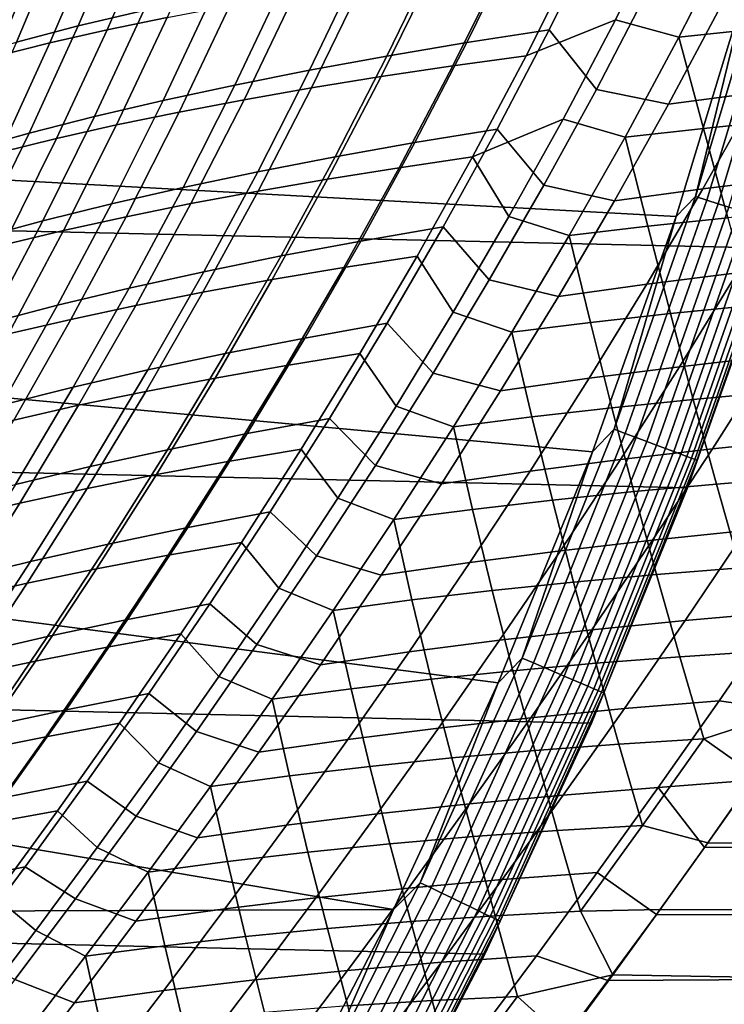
# Model space of a CAD drawing. Header units: metres. Extents: x -28 to 70, y -218 to 27.
# Tile 147 of 246: x 22.41 to 25.88, y -12.34 to -7.49. Entities that reach past the tile are written whole.
import ezdxf

# ---------------------------------------------------------------- set-up
doc = ezdxf.new("R2010")
doc.units = ezdxf.units.M
doc.layers.add('solid_10_261_002_XXX', color=7, linetype='CONTINUOUS')

msp = doc.modelspace()

# ---------------------------------------------------------------- linework, layer by layer
at = {"layer": 'solid_10_261_002_XXX'}
for points in [[(26.115135, -8.616775, -5), (-26.48019, -7.4195, -5), (-26.79051, -6.206317, -5), (26.48019, -7.4195, -5)], [(22.925262, -6.985518, 135.683334), (22.696327, -7.522841, 135.512405), (23.018288, -7.445899, 135.182724), (23.247505, -6.914082, 135.353104)], [(22.838034, -7.542364, 92.672913), (23.073103, -6.99901, 92.498024), (23.369469, -6.94205, 92.79248), (23.133692, -7.480748, 92.967255)], [(22.620165, -7.059608, 136.030533), (22.391302, -7.602623, 135.858932), (22.696327, -7.522841, 135.512405), (22.925262, -6.985518, 135.683334)], [(22.555889, -7.606437, 92.364349), (22.790422, -7.058254, 92.18924), (23.073103, -6.99901, 92.498024), (22.838034, -7.542364, 92.672913)], [(24.902624, -7.669831, 94.582527), (25.156412, -7.163347, 94.394501), (25.588673, -6.996719, 94.525963), (25.341393, -7.492991, 94.707565)], [(25.588673, -6.996719, 94.525963), (25.910051, -7.077537, 94.724449), (25.654474, -7.578408, 94.912735), (25.341393, -7.492991, 94.707565)], [(22.332754, -7.136178, 136.393417), (22.103729, -7.685041, 136.221024), (22.391302, -7.602623, 135.858932), (22.620165, -7.059608, 136.030533)], [(22.287695, -7.67284, 92.042473), (22.521881, -7.119673, 91.867035), (22.790422, -7.058254, 92.18924), (22.555889, -7.606437, 92.364349)], [(24.854702, -7.10511, 133.822037), (24.610151, -7.604939, 133.640976), (25.016109, -7.541721, 133.433182), (25.261299, -7.045678, 133.613937)], [(25.261299, -7.045678, 133.613937), (25.016109, -7.541721, 133.433182), (25.247643, -7.835423, 133.110001), (25.496811, -7.35701, 133.295929)], [(25.654474, -7.578408, 94.912735), (25.910051, -7.077537, 94.724449), (26.042351, -7.536815, 95.047539)], [(22.033846, -7.741419, 91.708244), (22.267893, -7.183132, 91.532364), (22.521881, -7.119673, 91.867035), (22.287695, -7.67284, 92.042473)], [(24.460064, -7.167438, 134.052719), (24.216146, -7.671341, 133.871323), (24.610151, -7.604939, 133.640976), (24.854702, -7.10511, 133.822037)], [(24.078243, -7.232672, 134.305054), (23.834917, -7.740922, 134.123245), (24.216146, -7.671341, 133.871323), (24.460064, -7.167438, 134.052719)], [(24.540016, -7.719705, 94.388382), (24.792873, -7.210005, 94.200455), (25.156412, -7.163347, 94.394501), (24.902624, -7.669831, 94.582527)], [(25.64016, -8.460592), (25.998587, -7.285095), (20.790064, -7.195333), (20.42403, -8.17672)], [(24.187111, -7.772337, 94.175827), (24.439049, -7.259164, 93.987938), (24.792873, -7.210005, 94.200455), (24.540016, -7.719705, 94.388382)], [(25.735844, -8.362082, -0.003646), (26.085094, -7.199028, -0.003646), (25.998587, -7.285095)], [(25.792383, -8.380453, -0.014544), (26.142399, -7.214844, -0.014544), (26.085094, -7.199028, -0.003646), (25.735844, -8.362082, -0.003646)], [(25.847258, -8.398283, -0.032535), (26.198019, -7.230194, -0.032535), (26.142399, -7.214844, -0.014544), (25.792383, -8.380453, -0.014544)], [(23.710102, -7.300821, 134.578125), (23.467289, -7.813672, 134.395844), (23.834917, -7.740922, 134.123245), (24.078243, -7.232672, 134.305054)], [(23.844521, -7.82771, 93.945557), (24.095579, -7.310822, 93.757668), (24.439049, -7.259164, 93.987938), (24.187111, -7.772337, 94.175827)], [(25.899668, -8.415312, -0.057356), (26.251141, -7.244854, -0.057356), (26.198019, -7.230194, -0.032535), (25.847258, -8.398283, -0.032535)], [(23.356497, -7.371893, 134.870987), (23.114084, -7.889585, 134.688156), (23.467289, -7.813672, 134.395844), (23.710102, -7.300821, 134.578125)], [(23.512859, -7.885806, 93.69828), (23.763103, -7.364974, 93.510323), (24.095579, -7.310822, 93.757668), (23.844521, -7.82771, 93.945557)], [(25.735844, -8.362082, -0.003646), (25.998587, -7.285095), (25.64016, -8.460592)], [(23.192738, -7.946609, 93.434723), (23.442261, -7.421617, 93.24662), (23.763103, -7.364974, 93.510323), (23.512859, -7.885806, 93.69828)], [(25.496811, -7.35701, 133.295929), (25.247643, -7.835423, 133.110001), (25.603598, -7.907446, 132.896637), (25.860525, -7.424837, 133.088867)], [(23.018288, -7.445899, 135.182724), (22.776127, -7.968652, 134.999252), (23.114084, -7.889585, 134.688156), (23.356497, -7.371893, 134.870987)], [(25.860525, -7.424837, 133.088867), (25.603598, -7.907446, 132.896637), (26.039873, -7.851172, 132.7621), (26.297098, -7.371039, 132.953964)], [(25.695839, -9.796626, -5), (-26.115135, -8.616775, -5), (-26.48019, -7.4195, -5), (26.115135, -8.616775, -5)], [(22.696327, -7.522841, 135.512405), (22.454233, -8.05086, 135.328186), (22.776127, -7.968652, 134.999252), (23.018288, -7.445899, 135.182724)], [(22.884768, -8.010101, 93.155579), (23.133692, -7.480748, 92.967255), (23.442261, -7.421617, 93.24662), (23.192738, -7.946609, 93.434723)], [(22.589563, -8.076266, 92.861565), (22.838034, -7.542364, 92.672913), (23.133692, -7.480748, 92.967255), (22.884768, -8.010101, 93.155579)], [(24.638311, -8.167626, 94.782944), (24.902624, -7.669831, 94.582527), (25.341393, -7.492991, 94.707565), (25.083902, -7.981119, 94.90107)], [(25.341393, -7.492991, 94.707565), (25.654474, -7.578408, 94.912735), (25.388838, -8.070955, 95.11319), (25.083902, -7.981119, 94.90107)], [(22.391302, -7.602623, 135.858932), (22.149061, -8.13609, 135.673843), (22.454233, -8.05086, 135.328186), (22.696327, -7.522841, 135.512405)], [(22.307697, -8.145062, 92.553421), (22.555889, -7.606437, 92.364349), (22.838034, -7.542364, 92.672913), (22.589563, -8.076266, 92.861565)], [(24.610151, -7.604939, 133.640976), (24.354494, -8.097003, 133.447601), (24.759996, -8.030313, 133.240219), (25.016109, -7.541721, 133.433182)], [(25.016109, -7.541721, 133.433182), (24.759996, -8.030313, 133.240219), (24.988598, -8.307267, 132.912247), (25.247643, -7.835423, 133.110001)], [(25.654474, -7.578408, 94.912735), (26.042351, -7.536815, 95.047539), (26.170483, -7.986413, 95.361877), (25.776129, -8.027189, 95.248032)], [(22.039591, -8.216342, 92.232086), (22.287695, -7.67284, 92.042473), (22.555889, -7.606437, 92.364349), (22.307697, -8.145062, 92.553421)], [(24.216146, -7.671341, 133.871323), (23.960928, -8.167176, 133.677444), (24.354494, -8.097003, 133.447601), (24.610151, -7.604939, 133.640976)], [(25.388838, -8.070955, 95.11319), (25.654474, -7.578408, 94.912735), (25.776129, -8.027189, 95.248032)], [(23.834917, -7.740922, 134.123245), (23.58009, -8.240807, 133.928833), (23.960928, -8.167176, 133.677444), (24.216146, -7.671341, 133.871323)], [(24.27639, -8.220548, 94.588852), (24.540016, -7.719705, 94.388382), (24.902624, -7.669831, 94.582527), (24.638311, -8.167626, 94.782944)], [(23.467289, -7.813672, 134.395844), (23.212765, -8.317867, 134.20079), (23.58009, -8.240807, 133.928833), (23.834917, -7.740922, 134.123245)], [(23.924154, -8.276489, 94.376396), (24.187111, -7.772337, 94.175827), (24.540016, -7.719705, 94.388382), (24.27639, -8.220548, 94.588852)], [(23.58219, -8.335419, 94.146301), (23.844521, -7.82771, 93.945557), (24.187111, -7.772337, 94.175827), (23.924154, -8.276489, 94.376396)], [(26.039873, -7.851172, 132.7621), (25.772881, -8.325366, 132.557999), (26.217449, -8.270692, 132.449768), (26.484497, -7.798218, 132.653427)], [(23.114084, -7.889585, 134.688156), (22.859745, -8.398332, 134.492371), (23.212765, -8.317867, 134.20079), (23.467289, -7.813672, 134.395844)], [(23.25108, -8.397305, 93.899284), (23.512859, -7.885806, 93.69828), (23.844521, -7.82771, 93.945557), (23.58219, -8.335419, 94.146301)], [(25.247643, -7.835423, 133.110001), (24.988598, -8.307267, 132.912247), (25.336761, -8.383735, 132.692123), (25.603598, -7.907446, 132.896637)], [(25.603598, -7.907446, 132.896637), (25.336761, -8.383735, 132.692123), (25.772881, -8.325366, 132.557999), (26.039873, -7.851172, 132.7621)], [(22.776127, -7.968652, 134.999252), (22.521818, -8.482173, 134.802628), (22.859745, -8.398332, 134.492371), (23.114084, -7.889585, 134.688156)], [(22.931414, -8.462115, 93.636063), (23.192738, -7.946609, 93.434723), (23.512859, -7.885806, 93.69828), (23.25108, -8.397305, 93.899284)], [(22.623774, -8.529819, 93.357361), (22.884768, -8.010101, 93.155579), (23.192738, -7.946609, 93.434723), (22.931414, -8.462115, 93.636063)], [(22.454233, -8.05086, 135.328186), (22.199764, -8.569362, 135.1306), (22.521818, -8.482173, 134.802628), (22.776127, -7.968652, 134.999252)], [(24.638311, -8.167626, 94.782944), (25.083902, -7.981119, 94.90107), (24.817341, -8.460863, 95.106186)], [(25.083902, -7.981119, 94.90107), (25.388838, -8.070955, 95.11319), (25.114349, -8.554934, 95.3255), (24.817341, -8.460863, 95.106186)], [(25.776129, -8.027189, 95.248032), (26.170483, -7.986413, 95.361877), (26.29582, -8.427663, 95.666237), (25.895329, -8.466792, 95.574081)], [(22.328747, -8.600386, 93.063881), (22.589563, -8.076266, 92.861565), (22.884768, -8.010101, 93.155579), (22.623774, -8.529819, 93.357361)], [(24.354494, -8.097003, 133.447601), (24.088436, -8.581659, 133.241653), (24.49366, -8.51185, 133.034821), (24.759996, -8.030313, 133.240219)], [(24.759996, -8.030313, 133.240219), (24.49366, -8.51185, 133.034821), (24.720324, -8.772968, 132.702393), (24.988598, -8.307267, 132.912247)], [(25.388838, -8.070955, 95.11319), (25.776129, -8.027189, 95.248032), (25.895329, -8.466792, 95.574081), (25.501272, -8.509206, 95.460289)], [(22.149061, -8.13609, 135.673843), (21.894209, -8.659752, 135.475159), (22.199764, -8.569362, 135.1306), (22.454233, -8.05086, 135.328186)], [(22.046885, -8.673757, 92.756401), (22.307697, -8.145062, 92.553421), (22.589563, -8.076266, 92.861565), (22.328747, -8.600386, 93.063881)], [(25.114349, -8.554934, 95.3255), (25.388838, -8.070955, 95.11319), (25.501272, -8.509206, 95.460289)], [(23.960928, -8.167176, 133.677444), (23.695124, -8.655254, 133.470901), (24.088436, -8.581659, 133.241653), (24.354494, -8.097003, 133.447601)], [(25.228403, -9.619119), (25.64016, -8.460592), (20.42403, -8.17672), (20.011904, -9.139086)], [(23.58009, -8.240807, 133.928833), (23.314478, -8.732591, 133.721588), (23.695124, -8.655254, 133.470901), (23.960928, -8.167176, 133.677444)], [(24.003201, -8.712215, 94.801582), (24.27639, -8.220548, 94.588852), (24.638311, -8.167626, 94.782944), (24.364681, -8.656445, 94.995476)], [(24.638311, -8.167626, 94.782944), (24.817341, -8.460863, 95.106186), (24.54285, -8.931972, 95.322632), (24.364681, -8.656445, 94.995476)], [(23.212765, -8.317867, 134.20079), (22.947256, -8.813621, 133.992737), (23.314478, -8.732591, 133.721588), (23.58009, -8.240807, 133.928833)], [(23.651379, -8.771273, 94.589417), (23.924154, -8.276489, 94.376396), (24.27639, -8.220548, 94.588852), (24.003201, -8.712215, 94.801582)], [(23.309774, -8.833569, 94.359688), (23.58219, -8.335419, 94.146301), (23.924154, -8.276489, 94.376396), (23.651379, -8.771273, 94.589417)], [(25.772881, -8.325366, 132.557999), (25.496773, -8.794138, 132.341385), (25.941387, -8.738163, 132.233597), (26.217449, -8.270692, 132.449768)], [(22.859745, -8.398332, 134.492371), (22.594208, -8.898299, 134.283401), (22.947256, -8.813621, 133.992737), (23.212765, -8.317867, 134.20079)], [(22.978949, -8.899057, 94.113129), (23.25108, -8.397305, 93.899284), (23.58219, -8.335419, 94.146301), (23.309774, -8.833569, 94.359688)], [(24.988598, -8.307267, 132.912247), (24.720324, -8.772968, 132.702393), (25.060688, -8.854189, 132.475067), (25.336761, -8.383735, 132.692123)], [(25.336761, -8.383735, 132.692123), (25.060688, -8.854189, 132.475067), (25.496773, -8.794138, 132.341385), (25.772881, -8.325366, 132.557999)], [(25.334766, -9.508297, -0.003646), (25.735844, -8.362082, -0.003646), (25.64016, -8.460592)], [(25.390425, -9.529185, -0.014544), (25.792383, -8.380453, -0.014544), (25.735844, -8.362082, -0.003646), (25.334766, -9.508297, -0.003646)], [(25.444445, -9.549459, -0.032535), (25.847258, -8.398283, -0.032535), (25.792383, -8.380453, -0.014544), (25.390425, -9.529185, -0.014544)], [(22.521818, -8.482173, 134.802628), (22.256092, -8.98658, 134.592621), (22.594208, -8.898299, 134.283401), (22.859745, -8.398332, 134.492371)], [(22.659462, -8.967691, 93.850464), (22.931414, -8.462115, 93.636063), (23.25108, -8.397305, 93.899284), (22.978949, -8.899057, 94.113129)], [(25.496037, -9.568823, -0.057356), (25.899668, -8.415312, -0.057356), (25.847258, -8.398283, -0.032535), (25.444445, -9.549459, -0.032535)], [(25.544449, -9.586992, -0.088645), (25.948847, -8.431292, -0.088645), (25.899668, -8.415312, -0.057356), (25.496037, -9.568823, -0.057356)], [(25.588972, -9.603702, -0.125945), (25.994074, -8.445987, -0.125945), (25.948847, -8.431292, -0.088645), (25.544449, -9.586992, -0.088645)], [(22.199764, -8.569362, 135.1306), (21.933655, -9.078412, 134.919418), (22.256092, -8.98658, 134.592621), (22.521818, -8.482173, 134.802628)], [(22.351871, -9.039424, 93.572426), (22.623774, -8.529819, 93.357361), (22.931414, -8.462115, 93.636063), (22.659462, -8.967691, 93.850464)], [(24.817341, -8.460863, 95.106186), (25.114349, -8.554934, 95.3255), (24.832216, -9.030093, 95.549355), (24.54285, -8.931972, 95.322632)], [(25.334766, -9.508297, -0.003646), (25.64016, -8.460592), (25.228403, -9.619119)], [(25.501272, -8.509206, 95.460289), (25.895329, -8.466792, 95.574081), (26.013418, -8.898623, 95.889641), (25.612944, -8.938816, 95.79763)], [(25.628958, -9.618709, -0.16871), (26.034693, -8.459185, -0.16871), (25.994074, -8.445987, -0.125945), (25.588972, -9.603702, -0.125945)], [(25.66382, -9.631792, -0.216316), (26.070107, -8.470691, -0.216316), (26.034693, -8.459185, -0.16871), (25.628958, -9.618709, -0.16871)], [(25.693048, -9.642762, -0.268066), (26.099798, -8.480339, -0.268066), (26.070107, -8.470691, -0.216316), (25.66382, -9.631792, -0.216316)], [(25.716219, -9.651459, -0.323206), (26.123335, -8.487987, -0.323206), (26.099798, -8.480339, -0.268066), (25.693048, -9.642762, -0.268066)], [(22.05674, -9.114208, 93.279739), (22.328747, -8.600386, 93.063881), (22.623774, -8.529819, 93.357361), (22.351871, -9.039424, 93.572426)], [(24.088436, -8.581659, 133.241653), (23.812681, -9.059276, 133.022934), (24.217794, -8.986746, 132.816727), (24.49366, -8.51185, 133.034821)], [(24.49366, -8.51185, 133.034821), (24.217794, -8.986746, 132.816727), (24.443542, -9.232818, 132.480301), (24.720324, -8.772968, 132.702393)], [(25.114349, -8.554934, 95.3255), (25.501272, -8.509206, 95.460289), (25.612944, -8.938816, 95.79763), (25.218985, -8.982635, 95.683975)], [(25.732992, -9.657753, -0.380929), (26.140373, -8.493523, -0.380929), (26.123335, -8.487987, -0.323206), (25.716219, -9.651459, -0.323206)], [(25.74312, -9.661554, -0.440391), (26.150663, -8.496865, -0.440391), (26.140373, -8.493523, -0.380929), (25.732992, -9.657753, -0.380929)], [(25.74312, -9.661554, -0.440391), (26.115093, -8.616957, -0.5), (26.150663, -8.496865, -0.440391)], [(24.832216, -9.030093, 95.549355), (25.114349, -8.554934, 95.3255), (25.218985, -8.982635, 95.683975)], [(25.223248, -10.956131, -5), (-25.695839, -9.796626, -5), (-26.115135, -8.616775, -5), (25.695839, -9.796626, -5)], [(23.695124, -8.655254, 133.470901), (23.419441, -9.135899, 133.251434), (23.812681, -9.059276, 133.022934), (24.088436, -8.581659, 133.241653)], [(26.115093, -8.616957, -0.5), (25.695829, -9.796649, -0.5), (25.695839, -9.796626, -5), (26.115135, -8.616775, -5)], [(25.74312, -9.661554, -0.440391), (25.695829, -9.796649, -0.5), (26.115093, -8.616957, -0.5)], [(23.314478, -8.732591, 133.721588), (23.038799, -9.216549, 133.501266), (23.419441, -9.135899, 133.251434), (23.695124, -8.655254, 133.470901)], [(23.721647, -9.194388, 95.026321), (24.003201, -8.712215, 94.801582), (24.364681, -8.656445, 94.995476), (24.082937, -9.135991, 95.219833)], [(24.364681, -8.656445, 94.995476), (24.54285, -8.931972, 95.322632), (24.261574, -9.394189, 95.550125), (24.082937, -9.135991, 95.219833)], [(23.369978, -9.256339, 94.814621), (23.651379, -8.771273, 94.589417), (24.003201, -8.712215, 94.801582), (23.721647, -9.194388, 95.026321)], [(25.941387, -8.738163, 132.233597), (25.657185, -9.200747, 132.004852), (26.109638, -9.148322, 131.92424), (26.393612, -8.686208, 132.152557)], [(22.947256, -8.813621, 133.992737), (22.671478, -9.30116, 133.771454), (23.038799, -9.216549, 133.501266), (23.314478, -8.732591, 133.721588)], [(23.028467, -9.321782, 94.585472), (23.309774, -8.833569, 94.359688), (23.651379, -8.771273, 94.589417), (23.369978, -9.256339, 94.814621)], [(24.720324, -8.772968, 132.702393), (24.443542, -9.232818, 132.480301), (24.77627, -9.318895, 132.245392), (25.060688, -8.854189, 132.475067)], [(25.496773, -8.794138, 132.341385), (25.212431, -9.257591, 132.112183), (25.657185, -9.200747, 132.004852), (25.941387, -8.738163, 132.233597)], [(22.594208, -8.898299, 134.283401), (22.318197, -9.389666, 134.06102), (22.671478, -9.30116, 133.771454), (22.947256, -8.813621, 133.992737)], [(25.060688, -8.854189, 132.475067), (24.77627, -9.318895, 132.245392), (25.212431, -9.257591, 132.112183), (25.496773, -8.794138, 132.341385)], [(22.697649, -9.390654, 94.339592), (22.978949, -8.899057, 94.113129), (23.309774, -8.833569, 94.359688), (23.028467, -9.321782, 94.585472)], [(22.256092, -8.98658, 134.592621), (21.979681, -9.482, 134.369003), (22.318197, -9.389666, 134.06102), (22.594208, -8.898299, 134.283401)], [(22.378057, -9.462892, 94.077736), (22.659462, -8.967691, 93.850464), (22.978949, -8.899057, 94.113129), (22.697649, -9.390654, 94.339592)], [(25.612944, -8.938816, 95.79763), (26.013418, -8.898623, 95.889641), (26.131708, -9.324197, 96.19352), (25.725157, -9.361253, 96.124001)], [(22.07023, -9.538434, 93.800621), (22.351871, -9.039424, 93.572426), (22.659462, -8.967691, 93.850464), (22.378057, -9.462892, 94.077736)], [(24.54285, -8.931972, 95.322632), (24.832216, -9.030093, 95.549355), (24.543642, -9.496187, 95.784431), (24.261574, -9.394189, 95.550125)], [(25.218985, -8.982635, 95.683975), (25.612944, -8.938816, 95.79763), (25.725157, -9.361253, 96.124001), (25.324526, -9.402267, 96.032188)], [(23.812681, -9.059276, 133.022934), (23.52813, -9.529864, 132.791336), (23.9333, -9.455039, 132.585876), (24.217794, -8.986746, 132.816727)], [(24.217794, -8.986746, 132.816727), (23.9333, -9.455039, 132.585876), (24.159525, -9.686121, 132.246262), (24.443542, -9.232818, 132.480301)], [(24.832216, -9.030093, 95.549355), (25.218985, -8.982635, 95.683975), (25.324526, -9.402267, 96.032188), (24.93047, -9.447244, 95.91877)], [(23.419441, -9.135899, 133.251434), (23.134783, -9.609092, 133.018967), (23.52813, -9.529864, 132.791336), (23.812681, -9.059276, 133.022934)], [(24.543642, -9.496187, 95.784431), (24.832216, -9.030093, 95.549355), (24.93047, -9.447244, 95.91877)], [(26.109638, -9.148322, 131.92424), (25.819128, -9.604866, 131.683807), (26.278778, -9.55716, 131.63121), (26.568895, -9.100277, 131.871262)], [(24.764519, -10.757211), (25.228403, -9.619119), (20.011904, -9.139086), (19.55442, -10.080904)], [(23.038799, -9.216549, 133.501266), (22.753952, -9.692634, 133.267792), (23.134783, -9.609092, 133.018967), (23.419441, -9.135899, 133.251434)], [(23.432932, -9.666747, 95.262794), (23.721647, -9.194388, 95.026321), (24.082937, -9.135991, 95.219833), (23.794287, -9.605974, 95.455727)], [(24.082937, -9.135991, 95.219833), (24.261574, -9.394189, 95.550125), (23.974649, -9.84726, 95.788383), (23.794287, -9.605974, 95.455727)], [(25.657185, -9.200747, 132.004852), (25.366369, -9.657364, 131.764008), (25.819128, -9.604866, 131.683807), (26.109638, -9.148322, 131.92424)], [(23.08115, -9.731341, 95.051781), (23.369978, -9.256339, 94.814621), (23.721647, -9.194388, 95.026321), (23.432932, -9.666747, 95.262794)], [(25.212431, -9.257591, 132.112183), (24.921375, -9.714679, 131.870911), (25.366369, -9.657364, 131.764008), (25.657185, -9.200747, 132.004852)], [(22.671478, -9.30116, 133.771454), (22.38633, -9.780404, 133.53685), (22.753952, -9.692634, 133.267792), (23.038799, -9.216549, 133.501266)], [(22.739456, -9.799679, 94.823425), (23.028467, -9.321782, 94.585472), (23.369978, -9.256339, 94.814621), (23.08115, -9.731341, 95.051781)], [(24.443542, -9.232818, 132.480301), (24.159525, -9.686121, 132.246262), (24.485012, -9.776834, 132.003586), (24.77627, -9.318895, 132.245392)], [(24.77627, -9.318895, 132.245392), (24.485012, -9.776834, 132.003586), (24.921375, -9.714679, 131.870911), (25.212431, -9.257591, 132.112183)], [(22.318197, -9.389666, 134.06102), (22.032606, -9.872316, 133.825134), (22.38633, -9.780404, 133.53685), (22.671478, -9.30116, 133.771454)], [(22.40836, -9.871681, 94.578484), (22.697649, -9.390654, 94.339592), (23.028467, -9.321782, 94.585472), (22.739456, -9.799679, 94.823425)], [(25.725157, -9.361253, 96.124001), (26.131708, -9.324197, 96.19352), (26.251442, -9.745097, 96.484589), (25.839165, -9.778064, 96.438248)], [(22.088375, -9.947271, 94.31768), (22.378057, -9.462892, 94.077736), (22.697649, -9.390654, 94.339592), (22.40836, -9.871681, 94.578484)], [(24.261574, -9.394189, 95.550125), (24.543642, -9.496187, 95.784431), (24.249836, -9.952967, 96.030418), (23.974649, -9.84726, 95.788383)], [(24.93047, -9.447244, 95.91877), (25.324526, -9.402267, 96.032188), (25.432228, -9.815343, 96.368958), (25.031271, -9.856926, 96.27742)], [(25.324526, -9.402267, 96.032188), (25.725157, -9.361253, 96.124001), (25.839165, -9.778064, 96.438248), (25.432228, -9.815343, 96.368958)], [(24.543642, -9.496187, 95.784431), (24.93047, -9.447244, 95.91877), (25.031271, -9.856926, 96.27742), (24.636927, -9.902803, 96.164337)], [(23.52813, -9.529864, 132.791336), (23.236237, -9.992459, 132.547287), (23.641649, -9.915749, 132.342728), (23.9333, -9.455039, 132.585876)], [(23.9333, -9.455039, 132.585876), (23.641649, -9.915749, 132.342728), (23.869774, -10.131763, 132.000793), (24.159525, -9.686121, 132.246262)], [(24.249836, -9.952967, 96.030418), (24.543642, -9.496187, 95.784431), (24.636927, -9.902803, 96.164337)], [(23.134783, -9.609092, 133.018967), (22.842581, -10.073879, 132.773895), (23.236237, -9.992459, 132.547287), (23.52813, -9.529864, 132.791336)], [(24.882668, -10.635363, -0.003646), (25.334766, -9.508297, -0.003646), (25.228403, -9.619119)], [(24.937332, -10.658728, -0.014544), (25.390425, -9.529185, -0.014544), (25.334766, -9.508297, -0.003646), (24.882668, -10.635363, -0.003646)], [(24.990389, -10.681404, -0.032535), (25.444445, -9.549459, -0.032535), (25.390425, -9.529185, -0.014544), (24.937332, -10.658728, -0.014544)], [(25.041059, -10.703063, -0.057356), (25.496037, -9.568823, -0.057356), (25.444445, -9.549459, -0.032535), (24.990389, -10.681404, -0.032535)], [(25.088608, -10.723386, -0.088645), (25.544449, -9.586992, -0.088645), (25.496037, -9.568823, -0.057356), (25.041059, -10.703063, -0.057356)], [(25.132338, -10.742077, -0.125945), (25.588972, -9.603702, -0.125945), (25.544449, -9.586992, -0.088645), (25.088608, -10.723386, -0.088645)], [(25.819128, -9.604866, 131.683807), (25.523731, -10.054509, 131.431885), (25.983833, -10.007483, 131.379593), (26.278778, -9.55716, 131.63121)], [(22.753952, -9.692634, 133.267792), (22.461346, -10.1599, 133.021561), (22.842581, -10.073879, 132.773895), (23.134783, -9.609092, 133.018967)], [(23.138256, -10.128973, 95.510727), (23.432932, -9.666747, 95.262794), (23.794287, -9.605974, 95.455727), (23.499933, -10.0661, 95.702888)], [(23.794287, -9.605974, 95.455727), (23.974649, -9.84726, 95.788383), (23.68322, -10.290931, 96.037117), (23.499933, -10.0661, 95.702888)], [(24.882668, -10.635363, -0.003646), (25.228403, -9.619119), (24.764519, -10.757211)], [(25.366369, -9.657364, 131.764008), (25.070581, -10.106731, 131.511703), (25.523731, -10.054509, 131.431885), (25.819128, -9.604866, 131.683807)], [(25.17161, -10.758862, -0.16871), (25.628958, -9.618709, -0.16871), (25.588972, -9.603702, -0.125945), (25.132338, -10.742077, -0.125945)], [(25.205849, -10.773497, -0.216316), (25.66382, -9.631792, -0.216316), (25.628958, -9.618709, -0.16871), (25.17161, -10.758862, -0.16871)], [(25.234556, -10.785768, -0.268066), (25.693048, -9.642762, -0.268066), (25.66382, -9.631792, -0.216316), (25.205849, -10.773497, -0.216316)], [(25.257313, -10.795494, -0.323206), (25.716219, -9.651459, -0.323206), (25.693048, -9.642762, -0.268066), (25.234556, -10.785768, -0.268066)], [(22.38633, -9.780404, 133.53685), (22.093193, -10.250416, 133.289276), (22.461346, -10.1599, 133.021561), (22.753952, -9.692634, 133.267792)], [(22.786093, -10.19593, 95.300629), (23.08115, -9.731341, 95.051781), (23.432932, -9.666747, 95.262794), (23.138256, -10.128973, 95.510727)], [(24.159525, -9.686121, 132.246262), (23.869774, -10.131763, 132.000793), (24.188524, -10.226793, 131.750229), (24.485012, -9.776834, 132.003586)], [(24.921375, -9.714679, 131.870911), (24.625231, -10.164157, 131.618118), (25.070581, -10.106731, 131.511703), (25.366369, -9.657364, 131.764008)], [(25.273787, -10.802535, -0.380929), (25.732992, -9.657753, -0.380929), (25.716219, -9.651459, -0.323206), (25.257313, -10.795494, -0.323206)], [(25.283735, -10.806787, -0.440391), (25.74312, -9.661554, -0.440391), (25.732992, -9.657753, -0.380929), (25.273787, -10.802535, -0.380929)], [(25.283735, -10.806787, -0.440391), (25.695829, -9.796649, -0.5), (25.74312, -9.661554, -0.440391)], [(22.443932, -10.266881, 95.073326), (22.739456, -9.799679, 94.823425), (23.08115, -9.731341, 95.051781), (22.786093, -10.19593, 95.300629)], [(24.485012, -9.776834, 132.003586), (24.188524, -10.226793, 131.750229), (24.625231, -10.164157, 131.618118), (24.921375, -9.714679, 131.870911)], [(25.432228, -9.815343, 96.368958), (25.839165, -9.778064, 96.438248), (25.956129, -10.190833, 96.739365), (25.543276, -10.223432, 96.693207)], [(25.839165, -9.778064, 96.438248), (26.251442, -9.745097, 96.484589), (26.37376, -10.162912, 96.761932), (25.956129, -10.190833, 96.739365)], [(24.698545, -12.092615, -5), (-25.223248, -10.956131, -5), (-25.695839, -9.796626, -5), (25.223248, -10.956131, -5)], [(22.112267, -10.341729, 94.829582), (22.40836, -9.871681, 94.578484), (22.739456, -9.799679, 94.823425), (22.443932, -10.266881, 95.073326)], [(25.031271, -9.856926, 96.27742), (25.432228, -9.815343, 96.368958), (25.543276, -10.223432, 96.693207), (25.135818, -10.260686, 96.624176)], [(25.695829, -9.796649, -0.5), (25.223309, -10.956036, -0.5), (25.223248, -10.956131, -5), (25.695839, -9.796626, -5)], [(25.283735, -10.806787, -0.440391), (25.223309, -10.956036, -0.5), (25.695829, -9.796649, -0.5)], [(21.791588, -10.420384, 94.570129), (22.088375, -9.947271, 94.31768), (22.40836, -9.871681, 94.578484), (22.112267, -10.341729, 94.829582)], [(23.974649, -9.84726, 95.788383), (24.249836, -9.952967, 96.030418), (23.952002, -10.400184, 96.286995), (23.68322, -10.290931, 96.037117)], [(24.636927, -9.902803, 96.164337), (25.031271, -9.856926, 96.27742), (25.135818, -10.260686, 96.624176), (24.734373, -10.302576, 96.532982)], [(23.236237, -9.992459, 132.547287), (22.938549, -10.445929, 132.291306), (23.344412, -10.367721, 132.087769), (23.641649, -9.915749, 132.342728)], [(23.641649, -9.915749, 132.342728), (23.344412, -10.367721, 132.087769), (23.575796, -10.568635, 131.744415), (23.869774, -10.131763, 132.000793)], [(24.249836, -9.952967, 96.030418), (24.636927, -9.902803, 96.164337), (24.734373, -10.302576, 96.532982), (24.339563, -10.349082, 96.420341)], [(23.952002, -10.400184, 96.286995), (24.249836, -9.952967, 96.030418), (24.339563, -10.349082, 96.420341)], [(25.983833, -10.007483, 131.379593), (25.68568, -10.449944, 131.117004), (26.152454, -10.409472, 131.093307), (26.450043, -9.965643, 131.355759)], [(22.842581, -10.073879, 132.773895), (22.544355, -10.529146, 132.516693), (22.938549, -10.445929, 132.291306), (23.236237, -9.992459, 132.547287)], [(25.523731, -10.054509, 131.431885), (25.225063, -10.496001, 131.169052), (25.68568, -10.449944, 131.117004), (25.983833, -10.007483, 131.379593)], [(24.249321, -11.873092), (24.764519, -10.757211), (19.55442, -10.080904), (19.052479, -11.000106)], [(22.461346, -10.1599, 133.021561), (22.162474, -10.617249, 132.76297), (22.544355, -10.529146, 132.516693), (22.842581, -10.073879, 132.773895)], [(22.838821, -10.580747, 95.769859), (23.138256, -10.128973, 95.510727), (23.499933, -10.0661, 95.702888), (23.201082, -10.516077, 95.961021)], [(23.499933, -10.0661, 95.702888), (23.68322, -10.290931, 96.037117), (23.388353, -10.725032, 96.296127), (23.201082, -10.516077, 95.961021)], [(25.070581, -10.106731, 131.511703), (24.771425, -10.54764, 131.248505), (25.225063, -10.496001, 131.169052), (25.523731, -10.054509, 131.431885)], [(22.485998, -10.649759, 95.560921), (22.786093, -10.19593, 95.300629), (23.138256, -10.128973, 95.510727), (22.838821, -10.580747, 95.769859)], [(23.869774, -10.131763, 132.000793), (23.575796, -10.568635, 131.744415), (23.888388, -10.667631, 131.485855), (24.188524, -10.226793, 131.750229)], [(24.625231, -10.164157, 131.618118), (24.325594, -10.604852, 131.354416), (24.771425, -10.54764, 131.248505), (25.070581, -10.106731, 131.511703)], [(22.093193, -10.250416, 133.289276), (21.793541, -10.710111, 133.029129), (22.162474, -10.617249, 132.76297), (22.461346, -10.1599, 133.021561)], [(24.188524, -10.226793, 131.750229), (23.888388, -10.667631, 131.485855), (24.325594, -10.604852, 131.354416), (24.625231, -10.164157, 131.618118)], [(22.143084, -10.723008, 95.334946), (22.443932, -10.266881, 95.073326), (22.786093, -10.19593, 95.300629), (22.485998, -10.649759, 95.560921)], [(25.135818, -10.260686, 96.624176), (25.543276, -10.223432, 96.693207), (25.658401, -10.628446, 97.004425), (25.24489, -10.660432, 96.95842)], [(25.543276, -10.223432, 96.693207), (25.956129, -10.190833, 96.739365), (26.076733, -10.601472, 97.026955), (25.658401, -10.628446, 97.004425)], [(21.810551, -10.800386, 95.092682), (22.112267, -10.341729, 94.829582), (22.443932, -10.266881, 95.073326), (22.143084, -10.723008, 95.334946)], [(24.734373, -10.302576, 96.532982), (25.135818, -10.260686, 96.624176), (25.24489, -10.660432, 96.95842), (24.8368, -10.697399, 96.889656)], [(23.68322, -10.290931, 96.037117), (23.952002, -10.400184, 96.286995), (23.651073, -10.837894, 96.554161), (23.388353, -10.725032, 96.296127)], [(24.339563, -10.349082, 96.420341), (24.734373, -10.302576, 96.532982), (24.8368, -10.697399, 96.889656), (24.434732, -10.739319, 96.798874)], [(22.938549, -10.445929, 132.291306), (22.636599, -10.889193, 132.023834), (23.043142, -10.809858, 131.821533), (23.344412, -10.367721, 132.087769)], [(23.344412, -10.367721, 132.087769), (23.043142, -10.809858, 131.821533), (23.278973, -10.995967, 131.4776), (23.575796, -10.568635, 131.744415)], [(23.952002, -10.400184, 96.286995), (24.339563, -10.349082, 96.420341), (24.434732, -10.739319, 96.798874), (24.039289, -10.78616, 96.686798)], [(23.651073, -10.837894, 96.554161), (23.952002, -10.400184, 96.286995), (24.039289, -10.78616, 96.686798)], [(25.68568, -10.449944, 131.117004), (25.385588, -10.88394, 130.843887), (25.852932, -10.845081, 130.820175), (26.152454, -10.409472, 131.093307)], [(26.152454, -10.409472, 131.093307), (25.852932, -10.845081, 130.820175), (26.249376, -10.901841, 130.767517), (26.482777, -10.563432, 130.982758)], [(22.544355, -10.529146, 132.516693), (22.241619, -10.973833, 132.247818), (22.636599, -10.889193, 132.023834), (22.938549, -10.445929, 132.291306)], [(25.225063, -10.496001, 131.169052), (24.924416, -10.928757, 130.895767), (25.385588, -10.88394, 130.843887), (25.68568, -10.449944, 131.117004)], [(22.535608, -11.02203, 96.040184), (22.838821, -10.580747, 95.769859), (23.201082, -10.516077, 95.961021), (22.898701, -10.955902, 96.23011)], [(23.201082, -10.516077, 95.961021), (23.388353, -10.725032, 96.296127), (23.090492, -11.150117, 96.56591), (22.898701, -10.955902, 96.23011)], [(24.771425, -10.54764, 131.248505), (24.470217, -10.979515, 130.974869), (24.924416, -10.928757, 130.895767), (25.225063, -10.496001, 131.169052)], [(22.162474, -10.617249, 132.76297), (21.858828, -11.063635, 132.492477), (22.241619, -10.973833, 132.247818), (22.544355, -10.529146, 132.516693)], [(24.325594, -10.604852, 131.354416), (24.0238, -11.036197, 131.080246), (24.470217, -10.979515, 130.974869), (24.771425, -10.54764, 131.248505)], [(22.18186, -11.092752, 95.832657), (22.485998, -10.649759, 95.560921), (22.838821, -10.580747, 95.769859), (22.535608, -11.02203, 96.040184)], [(23.575796, -10.568635, 131.744415), (23.278973, -10.995967, 131.4776), (23.585962, -11.098784, 131.210938), (23.888388, -10.667631, 131.485855)], [(23.888388, -10.667631, 131.485855), (23.585962, -11.098784, 131.210938), (24.0238, -11.036197, 131.080246), (24.325594, -10.604852, 131.354416)], [(25.658401, -10.628446, 97.004425), (26.076733, -10.601472, 97.026955), (26.263132, -10.875737, 97.21553), (25.777163, -11.033257, 97.303505)], [(21.837912, -11.16795, 95.608269), (22.143084, -10.723008, 95.334946), (22.485998, -10.649759, 95.560921), (22.18186, -11.092752, 95.832657)], [(24.380459, -11.741011, -0.003646), (24.882668, -10.635363, -0.003646), (24.764519, -10.757211)], [(24.434021, -11.766804, -0.014544), (24.937332, -10.658728, -0.014544), (24.882668, -10.635363, -0.003646), (24.380459, -11.741011, -0.003646)], [(24.486006, -11.791839, -0.032535), (24.990389, -10.681404, -0.032535), (24.937332, -10.658728, -0.014544), (24.434021, -11.766804, -0.014544)], [(24.8368, -10.697399, 96.889656), (25.24489, -10.660432, 96.95842), (25.358139, -11.059029, 97.280869), (24.943949, -11.090125, 97.234924)], [(25.24489, -10.660432, 96.95842), (25.658401, -10.628446, 97.004425), (25.777163, -11.033257, 97.303505), (25.358139, -11.059029, 97.280869)], [(24.434732, -10.739319, 96.798874), (24.8368, -10.697399, 96.889656), (24.943949, -11.090125, 97.234924), (24.535179, -11.126508, 97.166405)], [(24.535654, -11.815748, -0.057356), (25.041059, -10.703063, -0.057356), (24.990389, -10.681404, -0.032535), (24.486006, -11.791839, -0.032535)], [(24.582243, -11.838184, -0.088645), (25.088608, -10.723386, -0.088645), (25.041059, -10.703063, -0.057356), (24.535654, -11.815748, -0.057356)], [(23.388353, -10.725032, 96.296127), (23.651073, -10.837894, 96.554161), (23.347239, -11.266992, 96.832741), (23.090492, -11.150117, 96.56591)], [(24.039289, -10.78616, 96.686798), (24.434732, -10.739319, 96.798874), (24.535179, -11.126508, 97.166405), (24.132412, -11.168139, 97.076042)], [(24.380459, -11.741011, -0.003646), (24.764519, -10.757211), (24.249321, -11.873092)], [(24.62509, -11.858818, -0.125945), (25.132338, -10.742077, -0.125945), (25.088608, -10.723386, -0.088645), (24.582243, -11.838184, -0.088645)], [(24.663568, -11.877349, -0.16871), (25.17161, -10.758862, -0.16871), (25.132338, -10.742077, -0.125945), (24.62509, -11.858818, -0.125945)], [(24.697117, -11.893505, -0.216316), (25.205849, -10.773497, -0.216316), (25.17161, -10.758862, -0.16871), (24.663568, -11.877349, -0.16871)], [(22.636599, -10.889193, 132.023834), (22.331795, -11.321682, 131.745392), (22.739231, -11.241597, 131.544479), (23.043142, -10.809858, 131.821533)], [(23.043142, -10.809858, 131.821533), (22.739231, -11.241597, 131.544479), (22.98052, -11.413465, 131.20076), (23.278973, -10.995967, 131.4776)], [(23.651073, -10.837894, 96.554161), (24.039289, -10.78616, 96.686798), (24.132412, -11.168139, 97.076042), (23.736237, -11.214979, 96.964577)], [(24.725246, -11.907051, -0.268066), (25.234556, -10.785768, -0.268066), (25.205849, -10.773497, -0.216316), (24.697117, -11.893505, -0.216316)], [(24.747543, -11.917789, -0.323206), (25.257313, -10.795494, -0.323206), (25.234556, -10.785768, -0.268066), (24.725246, -11.907051, -0.268066)], [(24.763683, -11.925562, -0.380929), (25.273787, -10.802535, -0.380929), (25.257313, -10.795494, -0.323206), (24.747543, -11.917789, -0.323206)], [(24.773432, -11.930256, -0.440391), (25.283735, -10.806787, -0.440391), (25.273787, -10.802535, -0.380929), (24.763683, -11.925562, -0.380929)], [(24.773432, -11.930256, -0.440391), (25.223309, -10.956036, -0.5), (25.283735, -10.806787, -0.440391)], [(23.347239, -11.266992, 96.832741), (23.651073, -10.837894, 96.554161), (23.736237, -11.214979, 96.964577)], [(25.385588, -10.88394, 130.843887), (25.084644, -11.309225, 130.560608), (25.55253, -11.27222, 130.536743), (25.852932, -10.845081, 130.820175)], [(25.852932, -10.845081, 130.820175), (25.55253, -11.27222, 130.536743), (26.015135, -11.236936, 130.54483), (26.249376, -10.901841, 130.767517)], [(22.241619, -10.973833, 132.247818), (21.935799, -11.407357, 131.967743), (22.331795, -11.321682, 131.745392), (22.636599, -10.889193, 132.023834)], [(24.924416, -10.928757, 130.895767), (24.622913, -11.352532, 130.612411), (25.084644, -11.309225, 130.560608), (25.385588, -10.88394, 130.843887)], [(25.777163, -11.033257, 97.303505), (26.263132, -10.875737, 97.21553), (26.030579, -11.211811, 97.438141)], [(22.228975, -11.453563, 96.32238), (22.535608, -11.02203, 96.040184), (22.898701, -10.955902, 96.23011), (22.59309, -11.386367, 96.510902)], [(22.898701, -10.955902, 96.23011), (23.090492, -11.150117, 96.56591), (22.789759, -11.567114, 96.847351), (22.59309, -11.386367, 96.510902)], [(24.470217, -10.979515, 130.974869), (24.168118, -11.402114, 130.691208), (24.622913, -11.352532, 130.612411), (24.924416, -10.928757, 130.895767)], [(24.122406, -13.204515, -5), (-24.698545, -12.092615, -5), (-25.223248, -10.956131, -5), (24.698545, -12.092615, -5)], [(24.249321, -11.873092), (19.052479, -11.000106), (18.507654, -11.893956)], [(23.278973, -10.995967, 131.4776), (22.98052, -11.413465, 131.20076), (23.282478, -11.519994, 130.925888), (23.585962, -11.098784, 131.210938)], [(24.0238, -11.036197, 131.080246), (23.721046, -11.457943, 130.796005), (24.168118, -11.402114, 130.691208), (24.470217, -10.979515, 130.974869)], [(25.223309, -10.956036, -0.5), (24.698509, -12.092711, -0.5), (24.698545, -12.092615, -5), (25.223248, -10.956131, -5)], [(24.773432, -11.930256, -0.440391), (24.698509, -12.092711, -0.5), (25.223309, -10.956036, -0.5)], [(21.874094, -11.525595, 96.116463), (22.18186, -11.092752, 95.832657), (22.535608, -11.02203, 96.040184), (22.228975, -11.453563, 96.32238)], [(23.585962, -11.098784, 131.210938), (23.282478, -11.519994, 130.925888), (23.721046, -11.457943, 130.796005), (24.0238, -11.036197, 131.080246)], [(25.358139, -11.059029, 97.280869), (25.777163, -11.033257, 97.303505), (25.474703, -11.459558, 97.592918)], [(25.777163, -11.033257, 97.303505), (26.030579, -11.211811, 97.438141), (25.796427, -11.544932, 97.668602), (25.474703, -11.459558, 97.592918)], [(24.535179, -11.126508, 97.166405), (24.943949, -11.090125, 97.234924), (25.055065, -11.48384, 97.569969), (24.640244, -11.513732, 97.523941)], [(24.943949, -11.090125, 97.234924), (25.358139, -11.059029, 97.280869), (25.474703, -11.459558, 97.592918), (25.055065, -11.48384, 97.569969)], [(24.132412, -11.168139, 97.076042), (24.535179, -11.126508, 97.166405), (24.640244, -11.513732, 97.523941), (24.23081, -11.54919, 97.455566)], [(23.090492, -11.150117, 96.56591), (23.347239, -11.266992, 96.832741), (23.040554, -11.688516, 97.123734), (22.789759, -11.567114, 96.847351)], [(23.736237, -11.214979, 96.964577), (24.132412, -11.168139, 97.076042), (24.23081, -11.54919, 97.455566), (23.827337, -11.590169, 97.365585)], [(25.781013, -11.567853, 130.31517), (25.543602, -11.896914, 130.076797), (68.738998, -11.96144, 130.028854), (68.738998, -11.161496, 130.59581)], [(26.015135, -11.236936, 130.54483), (25.781013, -11.567853, 130.31517), (68.738998, -11.161496, 130.59581)], [(22.331795, -11.321682, 131.745392), (22.02548, -11.743083, 131.456421), (22.433985, -11.662644, 131.257065), (22.739231, -11.241597, 131.544479)], [(22.739231, -11.241597, 131.544479), (22.433985, -11.662644, 131.257065), (22.681641, -11.820874, 130.914291), (22.98052, -11.413465, 131.20076)], [(23.347239, -11.266992, 96.832741), (23.736237, -11.214979, 96.964577), (23.827337, -11.590169, 97.365585), (23.430395, -11.636626, 97.25473)], [(25.55253, -11.27222, 130.536743), (25.781013, -11.567853, 130.31517), (26.015135, -11.236936, 130.54483)], [(25.796427, -11.544932, 97.668602), (26.030579, -11.211811, 97.438141), (54.200001, -11.913986, 97.935852)], [(23.040554, -11.688516, 97.123734), (23.347239, -11.266992, 96.832741), (23.430395, -11.636626, 97.25473)], [(25.084644, -11.309225, 130.560608), (24.78393, -11.725563, 130.267517), (25.252287, -11.690642, 130.243332), (25.55253, -11.27222, 130.536743)], [(25.55253, -11.27222, 130.536743), (25.252287, -11.690642, 130.243332), (25.543602, -11.896914, 130.076797), (25.781013, -11.567853, 130.31517)], [(24.622913, -11.352532, 130.612411), (24.321672, -11.767093, 130.319351), (24.78393, -11.725563, 130.267517), (25.084644, -11.309225, 130.560608)], [(21.919178, -11.876219, 96.617264), (22.228975, -11.453563, 96.32238), (22.59309, -11.386367, 96.510902), (22.284443, -11.808403, 96.80426)], [(22.59309, -11.386367, 96.510902), (22.789759, -11.567114, 96.847351), (22.486267, -11.976955, 97.141319), (22.284443, -11.808403, 96.80426)], [(24.168118, -11.402114, 130.691208), (23.866282, -11.815198, 130.397858), (24.321672, -11.767093, 130.319351), (24.622913, -11.352532, 130.612411)], [(22.98052, -11.413465, 131.20076), (22.681641, -11.820874, 130.914291), (22.979166, -11.931007, 130.631119), (23.282478, -11.519994, 130.925888)], [(23.721046, -11.457943, 130.796005), (23.418524, -11.869847, 130.502106), (23.866282, -11.815198, 130.397858), (24.168118, -11.402114, 130.691208)], [(23.282478, -11.519994, 130.925888), (22.979166, -11.931007, 130.631119), (23.418524, -11.869847, 130.502106), (23.721046, -11.457943, 130.796005)], [(24.640244, -11.513732, 97.523941), (25.055065, -11.48384, 97.569969), (25.169008, -11.881669, 97.896545), (24.748899, -11.904138, 97.873016)], [(25.055065, -11.48384, 97.569969), (25.474703, -11.459558, 97.592918), (25.169008, -11.881669, 97.896545)], [(25.474703, -11.459558, 97.592918), (25.796427, -11.544932, 97.668602), (25.562189, -11.87326, 97.905724), (25.169008, -11.881669, 97.896545)], [(24.23081, -11.54919, 97.455566), (24.640244, -11.513732, 97.523941), (24.748899, -11.904138, 97.873016), (24.333561, -11.932472, 97.826698)], [(22.789759, -11.567114, 96.847351), (23.040554, -11.688516, 97.123734), (22.731077, -12.103502, 97.428116), (22.486267, -11.976955, 97.141319)], [(23.827337, -11.590169, 97.365585), (24.23081, -11.54919, 97.455566), (24.333561, -11.932472, 97.826698), (23.923552, -11.966624, 97.758324)], [(25.562189, -11.87326, 97.905724), (25.796427, -11.544932, 97.668602), (54.200001, -11.913986, 97.935852)], [(23.430395, -11.636626, 97.25473), (23.827337, -11.590169, 97.365585), (23.923552, -11.966624, 97.758324), (23.51943, -12.006546, 97.668617)], [(22.02548, -11.743083, 131.456421), (21.718994, -12.153092, 131.157364), (22.128706, -12.072719, 130.959717), (22.433985, -11.662644, 131.257065)], [(22.433985, -11.662644, 131.257065), (22.128706, -12.072719, 130.959717), (22.383432, -12.218033, 130.618546), (22.681641, -11.820874, 130.914291)], [(23.040554, -11.688516, 97.123734), (23.430395, -11.636626, 97.25473), (23.51943, -12.006546, 97.668617), (23.121752, -12.052188, 97.558304)], [(22.731077, -12.103502, 97.428116), (23.040554, -11.688516, 97.123734), (23.121752, -12.052188, 97.558304)], [(24.321672, -11.767093, 130.319351), (24.021502, -12.172458, 130.016754), (24.484221, -12.132959, 129.964798), (24.78393, -11.725563, 130.267517)], [(24.78393, -11.725563, 130.267517), (24.484221, -12.132959, 129.964798), (24.952953, -12.100339, 129.940109), (25.252287, -11.690642, 130.243332)], [(25.252287, -11.690642, 130.243332), (24.952953, -12.100339, 129.940109), (25.304522, -12.222676, 129.830551), (25.543602, -11.896914, 130.076797)], [(23.866282, -11.815198, 130.397858), (23.565546, -12.218798, 130.095062), (24.021502, -12.172458, 130.016754), (24.321672, -11.767093, 130.319351)], [(23.829151, -12.823013, -0.003646), (24.380459, -11.741011, -0.003646), (24.249321, -11.873092)], [(23.8815, -12.851184, -0.014544), (24.434021, -11.766804, -0.014544), (24.380459, -11.741011, -0.003646), (23.829151, -12.823013, -0.003646)], [(23.93231, -12.878526, -0.032535), (24.486006, -11.791839, -0.032535), (24.434021, -11.766804, -0.014544), (23.8815, -12.851184, -0.014544)], [(22.284443, -11.808403, 96.80426), (22.486267, -11.976955, 97.141319), (22.18014, -12.380572, 97.448685), (21.972946, -12.22294, 97.111053)], [(22.681641, -11.820874, 130.914291), (22.383432, -12.218033, 130.618546), (22.676929, -12.331861, 130.326874), (22.979166, -11.931007, 130.631119)], [(23.418524, -11.869847, 130.502106), (23.117105, -12.271944, 130.198746), (23.565546, -12.218798, 130.095062), (23.866282, -11.815198, 130.397858)], [(23.980837, -12.904639, -0.057356), (24.535654, -11.815748, -0.057356), (24.486006, -11.791839, -0.032535), (23.93231, -12.878526, -0.032535)], [(24.026373, -12.929142, -0.088645), (24.582243, -11.838184, -0.088645), (24.535654, -11.815748, -0.057356), (23.980837, -12.904639, -0.057356)], [(23.683657, -12.964706), (24.249321, -11.873092), (18.507654, -11.893956), (17.920586, -12.761367)], [(22.979166, -11.931007, 130.631119), (22.676929, -12.331861, 130.326874), (23.117105, -12.271944, 130.198746), (23.418524, -11.869847, 130.502106)], [(23.829151, -12.823013, -0.003646), (24.249321, -11.873092), (23.683657, -12.964706)], [(24.068251, -12.951677, -0.125945), (24.62509, -11.858818, -0.125945), (24.582243, -11.838184, -0.088645), (24.026373, -12.929142, -0.088645)], [(24.105858, -12.971915, -0.16871), (24.663568, -11.877349, -0.16871), (24.62509, -11.858818, -0.125945), (24.068251, -12.951677, -0.125945)], [(25.169008, -11.881669, 97.896545), (25.562189, -11.87326, 97.905724), (25.32902, -12.195322, 98.148369)], [(25.562189, -11.87326, 97.905724), (54.200001, -11.913986, 97.935852), (54.200001, -12.687865, 98.539787), (25.32902, -12.195322, 98.148369)], [(24.138649, -12.989561, -0.216316), (24.697117, -11.893505, -0.216316), (24.663568, -11.877349, -0.16871), (24.105858, -12.971915, -0.16871)], [(24.166142, -13.004355, -0.268066), (24.725246, -11.907051, -0.268066), (24.697117, -11.893505, -0.216316), (24.138649, -12.989561, -0.216316)], [(24.187935, -13.016083, -0.323206), (24.747543, -11.917789, -0.323206), (24.725246, -11.907051, -0.268066), (24.166142, -13.004355, -0.268066)], [(24.203711, -13.024571, -0.380929), (24.763683, -11.925562, -0.380929), (24.747543, -11.917789, -0.323206), (24.187935, -13.016083, -0.323206)], [(24.333561, -11.932472, 97.826698), (24.748899, -11.904138, 97.873016), (24.859732, -12.300882, 98.215721), (24.439363, -12.32118, 98.191292)], [(24.748899, -11.904138, 97.873016), (25.169008, -11.881669, 97.896545), (25.32902, -12.195322, 98.148369), (24.859732, -12.300882, 98.215721)], [(25.543602, -11.896914, 130.076797), (25.304522, -12.222676, 129.830551), (68.738998, -11.96144, 130.028854)], [(23.51943, -12.006546, 97.668617), (23.923552, -11.966624, 97.758324), (24.023691, -12.347567, 98.144424), (23.613258, -12.379991, 98.075829)], [(23.923552, -11.966624, 97.758324), (24.333561, -11.932472, 97.826698), (24.439363, -12.32118, 98.191292), (24.023691, -12.347567, 98.144424)], [(24.213238, -13.029698, -0.440391), (24.773432, -11.930256, -0.440391), (24.763683, -11.925562, -0.380929), (24.203711, -13.024571, -0.380929)], [(24.213238, -13.029698, -0.440391), (24.698509, -12.092711, -0.5), (24.773432, -11.930256, -0.440391)], [(25.304522, -12.222676, 129.830551), (25.066067, -12.543293, 129.577728), (68.738998, -12.732635, 129.423355), (68.738998, -11.96144, 130.028854)], [(22.486267, -11.976955, 97.141319), (22.731077, -12.103502, 97.428116), (22.418867, -12.512989, 97.74688), (22.18014, -12.380572, 97.448685)], [(23.121752, -12.052188, 97.558304), (23.51943, -12.006546, 97.668617), (23.613258, -12.379991, 98.075829), (23.208614, -12.418403, 97.986221)], [(22.731077, -12.103502, 97.428116), (23.121752, -12.052188, 97.558304), (23.208614, -12.418403, 97.986221), (22.810303, -12.462752, 97.876335)], [(23.496506, -14.288569, -5), (-24.122406, -13.204515, -5), (-24.698545, -12.092615, -5), (24.122406, -13.204515, -5)], [(22.418867, -12.512989, 97.74688), (22.731077, -12.103502, 97.428116), (22.810303, -12.462752, 97.876335)], [(24.698509, -12.092711, -0.5), (24.122519, -13.20432, -0.5), (24.122406, -13.204515, -5), (24.698545, -12.092615, -5)], [(24.213238, -13.029698, -0.440391), (24.122519, -13.20432, -0.5), (24.698509, -12.092711, -0.5)], [(24.484221, -12.132959, 129.964798), (24.185873, -12.531758, 129.65239), (24.654861, -12.501626, 129.627014), (24.952953, -12.100339, 129.940109)], [(24.952953, -12.100339, 129.940109), (24.654861, -12.501626, 129.627014), (25.066067, -12.543293, 129.577728), (25.304522, -12.222676, 129.830551)], [(24.021502, -12.172458, 130.016754), (23.722778, -12.568997, 129.70462), (24.185873, -12.531758, 129.65239), (24.484221, -12.132959, 129.964798)], [(23.565546, -12.218798, 130.095062), (23.266314, -12.613307, 129.782761), (23.722778, -12.568997, 129.70462), (24.021502, -12.172458, 130.016754)], [(24.859732, -12.300882, 98.215721), (25.32902, -12.195322, 98.148369), (25.093897, -12.513067, 98.39798)], [(25.093897, -12.513067, 98.39798), (25.32902, -12.195322, 98.148369), (54.200001, -12.687865, 98.539787)], [(22.383432, -12.218033, 130.618546), (22.08647, -12.60526, 130.313599), (22.376217, -12.722991, 130.013138), (22.676929, -12.331861, 130.326874)], [(23.117105, -12.271944, 130.198746), (22.817213, -12.66465, 129.88591), (23.266314, -12.613307, 129.782761), (23.565546, -12.218798, 130.095062)], [(22.676929, -12.331861, 130.326874), (22.376217, -12.722991, 130.013138), (22.817213, -12.66465, 129.88591), (23.117105, -12.271944, 130.198746)], [(24.439363, -12.32118, 98.191292), (24.859732, -12.300882, 98.215721), (24.546524, -12.71849, 98.551788)], [(24.859732, -12.300882, 98.215721), (25.093897, -12.513067, 98.39798), (24.857533, -12.826291, 98.654442), (24.546524, -12.71849, 98.551788)], [(24.023691, -12.347567, 98.144424), (24.439363, -12.32118, 98.191292), (24.546524, -12.71849, 98.551788), (24.126177, -12.736224, 98.526077)]]:
    msp.add_3dface(points, dxfattribs=at)

doc.saveas('drawing.dxf')
